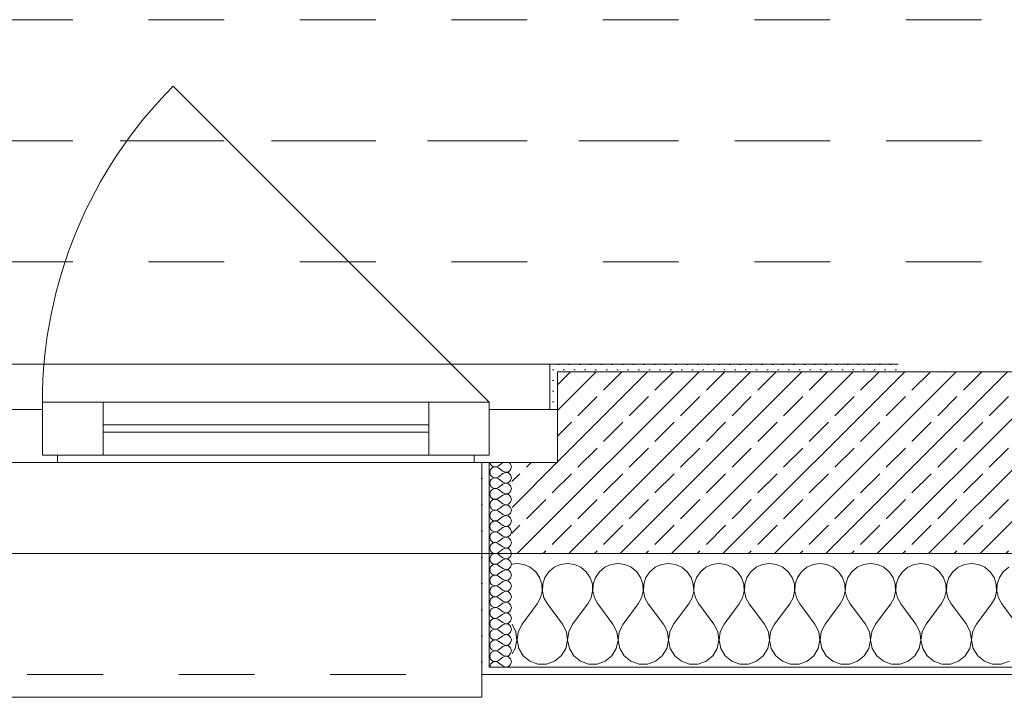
# Model space of a CAD drawing. Header units: metres. Extents: x -3.5 to 65.3, y -10.9 to 16.7.
# Tile 6 of 213: x 2.8 to 4.1, y -0.2 to 0.7. Entities that reach past the tile are written whole.
import ezdxf

# ---------------------------------------------------------------- set-up
doc = ezdxf.new("R2010")
doc.units = ezdxf.units.M
doc.header["$MEASUREMENT"] = 0
for name, pattern in [('Achse', [0.08, 0.04, -0.02, 0, -0.02]), ('Strichlinie doppelt', [0.218722, 0.105833, -0.042333, 0.028222, -0.042333]), ('Strichlinie eng', [0.046, 0.03, -0.016]), ('Untersicht', [0.04, 0.03, -0.01])]:
    doc.linetypes.add(name, pattern=pattern)
for name, color, linetype in [('451 - Universal.Achsen Raster', 7, 'Continuous'), ('603 - Struktur.Bodenplatte_ Decke Roh', 7, 'Continuous'), ('604 - Struktur.Wand Aussen', 7, 'Continuous'), ('608 - Struktur.Träger', 7, 'Continuous')]:
    doc.layers.add(name, color=color, linetype=linetype)
pattern_1 = [(0, (0, 0), (0, 0.03464102), [0, -0.02]), (0, (0.01, 0.01732), (0, 0.03464102), [0, -0.02])]
pattern_2 = [(45, (0, 0), (-0.007071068, 0.007071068), [0, -0.01])]

# ---------------------------------------------------------------- blocks, each defined once
blk = doc.blocks.new('*X20')
at = {"layer": '604 - Struktur.Wand Aussen', "color": 7, "linetype": 'Continuous', "lineweight": 5}
for p, q in [((3.4667, -0.0083), (3.46, -0.0093)), ((3.4758, -0.0096), (3.4667, -0.0083)), ((3.4842, -0.0133), (3.4758, -0.0096)), ((3.5242, -0.0096), (3.5158, -0.0133)), ((3.5333, -0.0083), (3.5242, -0.0096)), ((3.5424, -0.0096), (3.5333, -0.0083)), ((3.5509, -0.0133), (3.5424, -0.0096)), ((3.5909, -0.0096), (3.5825, -0.0133)), ((3.6, -0.0083), (3.5909, -0.0096)), ((3.6091, -0.0096), (3.6, -0.0083)), ((3.6175, -0.0133), (3.6091, -0.0096)), ((3.6576, -0.0096), (3.6491, -0.0133)), ((3.6667, -0.0083), (3.6576, -0.0096)), ((3.6758, -0.0096), (3.6667, -0.0083)), ((3.6842, -0.0133), (3.6758, -0.0096)), ((3.7242, -0.0096), (3.7158, -0.0133)), ((3.7333, -0.0083), (3.7242, -0.0096)), ((3.7424, -0.0096), (3.7333, -0.0083)), ((3.7509, -0.0133), (3.7424, -0.0096)), ((3.7909, -0.0096), (3.7825, -0.0133)), ((3.8, -0.0083), (3.7909, -0.0096)), ((3.8091, -0.0096), (3.8, -0.0083)), ((3.8175, -0.0133), (3.8091, -0.0096)), ((3.8576, -0.0096), (3.8491, -0.0133)), ((3.8667, -0.0083), (3.8576, -0.0096)), ((3.8758, -0.0096), (3.8667, -0.0083)), ((3.8842, -0.0133), (3.8758, -0.0096)), ((3.9242, -0.0096), (3.9158, -0.0133)), ((3.9333, -0.0083), (3.9242, -0.0096)), ((3.9424, -0.0096), (3.9333, -0.0083)), ((3.9509, -0.0133), (3.9424, -0.0096)), ((3.9909, -0.0096), (3.9825, -0.0133)), ((4, -0.0083), (3.9909, -0.0096)), ((4.0091, -0.0096), (4, -0.0083)), ((4.0175, -0.0133), (4.0091, -0.0096)), ((4.0576, -0.0096), (4.0491, -0.0133)), ((4.0667, -0.0083), (4.0576, -0.0096)), ((4.0758, -0.0096), (4.0667, -0.0083)), ((4.0842, -0.0133), (4.0758, -0.0096)), ((3.4913, -0.0192), (3.4842, -0.0133)), ((3.4965, -0.0268), (3.4913, -0.0192)), ((3.5087, -0.0192), (3.5035, -0.0268)), ((3.5158, -0.0133), (3.5087, -0.0192)), ((3.5579, -0.0192), (3.5509, -0.0133)), ((3.5631, -0.0268), (3.5579, -0.0192)), ((3.5754, -0.0192), (3.5702, -0.0268)), ((3.5825, -0.0133), (3.5754, -0.0192)), ((3.6246, -0.0192), (3.6175, -0.0133)), ((3.6298, -0.0268), (3.6246, -0.0192)), ((3.6421, -0.0192), (3.6369, -0.0268)), ((3.6491, -0.0133), (3.6421, -0.0192)), ((3.6913, -0.0192), (3.6842, -0.0133)), ((3.6965, -0.0268), (3.6913, -0.0192)), ((3.7087, -0.0192), (3.7035, -0.0268)), ((3.7158, -0.0133), (3.7087, -0.0192)), ((3.7579, -0.0192), (3.7509, -0.0133)), ((3.7631, -0.0268), (3.7579, -0.0192)), ((3.7754, -0.0192), (3.7702, -0.0268)), ((3.7825, -0.0133), (3.7754, -0.0192)), ((3.8246, -0.0192), (3.8175, -0.0133)), ((3.8298, -0.0268), (3.8246, -0.0192)), ((3.8421, -0.0192), (3.8369, -0.0268)), ((3.8491, -0.0133), (3.8421, -0.0192)), ((3.8913, -0.0192), (3.8842, -0.0133)), ((3.8965, -0.0268), (3.8913, -0.0192)), ((3.9087, -0.0192), (3.9035, -0.0268)), ((3.9158, -0.0133), (3.9087, -0.0192)), ((3.9579, -0.0192), (3.9509, -0.0133)), ((3.9631, -0.0268), (3.9579, -0.0192)), ((3.9754, -0.0192), (3.9702, -0.0268)), ((3.9825, -0.0133), (3.9754, -0.0192)), ((4.0246, -0.0192), (4.0175, -0.0133)), ((4.0298, -0.0268), (4.0246, -0.0192)), ((4.0421, -0.0192), (4.0369, -0.0268)), ((4.0491, -0.0133), (4.0421, -0.0192)), ((4.0913, -0.0192), (4.0842, -0.0133)), ((4.0965, -0.0268), (4.0913, -0.0192)), ((4.1087, -0.0192), (4.1035, -0.0268)), ((4.1158, -0.0133), (4.1087, -0.0192)), ((3.4994, -0.0355), (3.4965, -0.0268)), ((3.4999, -0.0447), (3.4994, -0.0355)), ((3.5006, -0.0355), (3.5001, -0.0447)), ((3.5035, -0.0268), (3.5006, -0.0355)), ((3.5661, -0.0355), (3.5631, -0.0268)), ((3.5665, -0.0447), (3.5661, -0.0355)), ((3.5672, -0.0355), (3.5668, -0.0447)), ((3.5702, -0.0268), (3.5672, -0.0355)), ((3.6328, -0.0355), (3.6298, -0.0268)), ((3.6332, -0.0447), (3.6328, -0.0355)), ((3.6339, -0.0355), (3.6335, -0.0447)), ((3.6369, -0.0268), (3.6339, -0.0355)), ((3.6994, -0.0355), (3.6965, -0.0268)), ((3.6999, -0.0447), (3.6994, -0.0355)), ((3.7006, -0.0355), (3.7001, -0.0447)), ((3.7035, -0.0268), (3.7006, -0.0355)), ((3.7661, -0.0355), (3.7631, -0.0268)), ((3.7665, -0.0447), (3.7661, -0.0355)), ((3.7672, -0.0355), (3.7668, -0.0447)), ((3.7702, -0.0268), (3.7672, -0.0355)), ((3.8328, -0.0355), (3.8298, -0.0268)), ((3.8332, -0.0447), (3.8328, -0.0355)), ((3.8339, -0.0355), (3.8335, -0.0447)), ((3.8369, -0.0268), (3.8339, -0.0355)), ((3.8994, -0.0355), (3.8965, -0.0268)), ((3.8999, -0.0447), (3.8994, -0.0355)), ((3.9006, -0.0355), (3.9001, -0.0447)), ((3.9035, -0.0268), (3.9006, -0.0355)), ((3.9661, -0.0355), (3.9631, -0.0268)), ((3.9665, -0.0447), (3.9661, -0.0355)), ((3.9672, -0.0355), (3.9668, -0.0447)), ((3.9702, -0.0268), (3.9672, -0.0355)), ((4.0328, -0.0355), (4.0298, -0.0268)), ((4.0332, -0.0447), (4.0328, -0.0355)), ((4.0339, -0.0355), (4.0335, -0.0447)), ((4.0369, -0.0268), (4.0339, -0.0355)), ((4.0994, -0.0355), (4.0965, -0.0268)), ((4.0999, -0.0447), (4.0994, -0.0355)), ((4.1006, -0.0355), (4.1001, -0.0447)), ((4.1035, -0.0268), (4.1006, -0.0355)), ((3.4978, -0.0536), (3.4999, -0.0447)), ((3.5001, -0.0447), (3.5022, -0.0536)), ((3.5645, -0.0536), (3.5665, -0.0447)), ((3.5668, -0.0447), (3.5689, -0.0536)), ((3.6311, -0.0536), (3.6332, -0.0447)), ((3.6335, -0.0447), (3.6355, -0.0536)), ((3.6978, -0.0536), (3.6999, -0.0447)), ((3.7001, -0.0447), (3.7022, -0.0536)), ((3.7645, -0.0536), (3.7665, -0.0447)), ((3.7668, -0.0447), (3.7689, -0.0536)), ((3.8311, -0.0536), (3.8332, -0.0447)), ((3.8335, -0.0447), (3.8355, -0.0536)), ((3.8978, -0.0536), (3.8999, -0.0447)), ((3.9001, -0.0447), (3.9022, -0.0536)), ((3.9645, -0.0536), (3.9665, -0.0447)), ((3.9668, -0.0447), (3.9689, -0.0536)), ((4.0311, -0.0536), (4.0332, -0.0447)), ((4.0335, -0.0447), (4.0355, -0.0536)), ((4.0978, -0.0536), (4.0999, -0.0447)), ((4.1001, -0.0447), (4.1022, -0.0536)), ((3.4733, -0.0883), (3.4933, -0.0617)), ((3.4933, -0.0617), (3.4978, -0.0536)), ((3.5022, -0.0536), (3.5067, -0.0617)), ((3.5267, -0.0883), (3.5067, -0.0617)), ((3.54, -0.0883), (3.56, -0.0617)), ((3.56, -0.0617), (3.5645, -0.0536)), ((3.5689, -0.0536), (3.5733, -0.0617)), ((3.5933, -0.0883), (3.5733, -0.0617)), ((3.6067, -0.0883), (3.6267, -0.0617)), ((3.6267, -0.0617), (3.6311, -0.0536)), ((3.6355, -0.0536), (3.64, -0.0617)), ((3.66, -0.0883), (3.64, -0.0617)), ((3.6733, -0.0883), (3.6933, -0.0617)), ((3.6933, -0.0617), (3.6978, -0.0536)), ((3.7022, -0.0536), (3.7067, -0.0617)), ((3.7267, -0.0883), (3.7067, -0.0617)), ((3.74, -0.0883), (3.76, -0.0617)), ((3.76, -0.0617), (3.7645, -0.0536)), ((3.7689, -0.0536), (3.7733, -0.0617)), ((3.7933, -0.0883), (3.7733, -0.0617)), ((3.8067, -0.0883), (3.8267, -0.0617)), ((3.8267, -0.0617), (3.8311, -0.0536)), ((3.8355, -0.0536), (3.84, -0.0617)), ((3.86, -0.0883), (3.84, -0.0617)), ((3.8733, -0.0883), (3.8933, -0.0617)), ((3.8933, -0.0617), (3.8978, -0.0536)), ((3.9022, -0.0536), (3.9067, -0.0617)), ((3.9267, -0.0883), (3.9067, -0.0617)), ((3.94, -0.0883), (3.96, -0.0617)), ((3.96, -0.0617), (3.9645, -0.0536)), ((3.9689, -0.0536), (3.9733, -0.0617)), ((3.9933, -0.0883), (3.9733, -0.0617)), ((4.0067, -0.0883), (4.0267, -0.0617)), ((4.0267, -0.0617), (4.0311, -0.0536)), ((4.0355, -0.0536), (4.04, -0.0617)), ((4.06, -0.0883), (4.04, -0.0617)), ((4.0733, -0.0883), (4.0933, -0.0617)), ((4.0933, -0.0617), (4.0978, -0.0536)), ((4.1022, -0.0536), (4.1067, -0.0617)), ((4.1267, -0.0883), (4.1067, -0.0617)), ((3.4651, -0.0984), (3.46, -0.0883)), ((3.4733, -0.0883), (3.4682, -0.0984)), ((3.5318, -0.0984), (3.5267, -0.0883)), ((3.54, -0.0883), (3.5349, -0.0984)), ((3.5985, -0.0984), (3.5933, -0.0883)), ((3.6067, -0.0883), (3.6015, -0.0984)), ((3.6651, -0.0984), (3.66, -0.0883)), ((3.6733, -0.0883), (3.6682, -0.0984)), ((3.7318, -0.0984), (3.7267, -0.0883)), ((3.74, -0.0883), (3.7349, -0.0984)), ((3.7985, -0.0984), (3.7933, -0.0883)), ((3.8067, -0.0883), (3.8015, -0.0984)), ((3.8651, -0.0984), (3.86, -0.0883)), ((3.8733, -0.0883), (3.8682, -0.0984)), ((3.9318, -0.0984), (3.9267, -0.0883)), ((3.94, -0.0883), (3.9349, -0.0984)), ((3.9985, -0.0984), (3.9933, -0.0883)), ((4.0067, -0.0883), (4.0015, -0.0984)), ((4.0651, -0.0984), (4.06, -0.0883)), ((4.0733, -0.0883), (4.0682, -0.0984)), ((3.4666, -0.1096), (3.4651, -0.0984)), ((3.4682, -0.0984), (3.4667, -0.1096)), ((3.5333, -0.1096), (3.5318, -0.0984)), ((3.5349, -0.0984), (3.5334, -0.1096)), ((3.6, -0.1096), (3.5985, -0.0984)), ((3.6015, -0.0984), (3.6, -0.1096)), ((3.6666, -0.1096), (3.6651, -0.0984)), ((3.6682, -0.0984), (3.6667, -0.1096)), ((3.7333, -0.1096), (3.7318, -0.0984)), ((3.7349, -0.0984), (3.7334, -0.1096)), ((3.8, -0.1096), (3.7985, -0.0984)), ((3.8015, -0.0984), (3.8, -0.1096)), ((3.8666, -0.1096), (3.8651, -0.0984)), ((3.8682, -0.0984), (3.8667, -0.1096)), ((3.9333, -0.1096), (3.9318, -0.0984)), ((3.9349, -0.0984), (3.9334, -0.1096)), ((4, -0.1096), (3.9985, -0.0984)), ((4.0015, -0.0984), (4, -0.1096)), ((4.0666, -0.1096), (4.0651, -0.0984)), ((4.0682, -0.0984), (4.0667, -0.1096)), ((3.4643, -0.1207), (3.4666, -0.1096)), ((3.4667, -0.1096), (3.469, -0.1207)), ((3.531, -0.1207), (3.5333, -0.1096)), ((3.5334, -0.1096), (3.5357, -0.1207)), ((3.5976, -0.1207), (3.6, -0.1096)), ((3.6, -0.1096), (3.6024, -0.1207)), ((3.6643, -0.1207), (3.6666, -0.1096)), ((3.6667, -0.1096), (3.669, -0.1207)), ((3.731, -0.1207), (3.7333, -0.1096)), ((3.7334, -0.1096), (3.7357, -0.1207)), ((3.7976, -0.1207), (3.8, -0.1096)), ((3.8, -0.1096), (3.8024, -0.1207)), ((3.8643, -0.1207), (3.8666, -0.1096)), ((3.8667, -0.1096), (3.869, -0.1207)), ((3.931, -0.1207), (3.9333, -0.1096)), ((3.9334, -0.1096), (3.9357, -0.1207)), ((3.9976, -0.1207), (4, -0.1096)), ((4, -0.1096), (4.0024, -0.1207)), ((4.0643, -0.1207), (4.0666, -0.1096)), ((4.0667, -0.1096), (4.069, -0.1207)), ((3.46, -0.1277), (3.4643, -0.1207)), ((3.469, -0.1207), (3.4749, -0.1303)), ((3.5251, -0.1303), (3.531, -0.1207)), ((3.5357, -0.1207), (3.5416, -0.1303)), ((3.5917, -0.1303), (3.5976, -0.1207)), ((3.6024, -0.1207), (3.6083, -0.1303)), ((3.6584, -0.1303), (3.6643, -0.1207)), ((3.669, -0.1207), (3.6749, -0.1303)), ((3.7251, -0.1303), (3.731, -0.1207)), ((3.7357, -0.1207), (3.7416, -0.1303)), ((3.7917, -0.1303), (3.7976, -0.1207)), ((3.8024, -0.1207), (3.8083, -0.1303)), ((3.8584, -0.1303), (3.8643, -0.1207)), ((3.869, -0.1207), (3.8749, -0.1303)), ((3.9251, -0.1303), (3.931, -0.1207)), ((3.9357, -0.1207), (3.9416, -0.1303)), ((3.9917, -0.1303), (3.9976, -0.1207)), ((4.0024, -0.1207), (4.0083, -0.1303)), ((4.0584, -0.1303), (4.0643, -0.1207)), ((4.069, -0.1207), (4.0749, -0.1303)), ((3.4749, -0.1303), (3.4837, -0.1374)), ((3.4837, -0.1374), (3.4943, -0.1412)), ((3.4943, -0.1412), (3.5057, -0.1412)), ((3.5057, -0.1412), (3.5163, -0.1374)), ((3.5163, -0.1374), (3.5251, -0.1303)), ((3.5416, -0.1303), (3.5504, -0.1374)), ((3.5504, -0.1374), (3.561, -0.1412)), ((3.561, -0.1412), (3.5723, -0.1412)), ((3.5723, -0.1412), (3.583, -0.1374)), ((3.583, -0.1374), (3.5917, -0.1303)), ((3.6083, -0.1303), (3.617, -0.1374)), ((3.617, -0.1374), (3.6277, -0.1412)), ((3.6277, -0.1412), (3.639, -0.1412)), ((3.639, -0.1412), (3.6496, -0.1374)), ((3.6496, -0.1374), (3.6584, -0.1303)), ((3.6749, -0.1303), (3.6837, -0.1374)), ((3.6837, -0.1374), (3.6943, -0.1412)), ((3.6943, -0.1412), (3.7057, -0.1412)), ((3.7057, -0.1412), (3.7163, -0.1374)), ((3.7163, -0.1374), (3.7251, -0.1303)), ((3.7416, -0.1303), (3.7504, -0.1374)), ((3.7504, -0.1374), (3.761, -0.1412)), ((3.761, -0.1412), (3.7723, -0.1412)), ((3.7723, -0.1412), (3.783, -0.1374)), ((3.783, -0.1374), (3.7917, -0.1303)), ((3.8083, -0.1303), (3.817, -0.1374)), ((3.817, -0.1374), (3.8277, -0.1412)), ((3.8277, -0.1412), (3.839, -0.1412)), ((3.839, -0.1412), (3.8496, -0.1374)), ((3.8496, -0.1374), (3.8584, -0.1303)), ((3.8749, -0.1303), (3.8837, -0.1374)), ((3.8837, -0.1374), (3.8943, -0.1412)), ((3.8943, -0.1412), (3.9057, -0.1412)), ((3.9057, -0.1412), (3.9163, -0.1374)), ((3.9163, -0.1374), (3.9251, -0.1303)), ((3.9416, -0.1303), (3.9504, -0.1374)), ((3.9504, -0.1374), (3.961, -0.1412)), ((3.961, -0.1412), (3.9723, -0.1412)), ((3.9723, -0.1412), (3.983, -0.1374)), ((3.983, -0.1374), (3.9917, -0.1303)), ((4.0083, -0.1303), (4.017, -0.1374)), ((4.017, -0.1374), (4.0277, -0.1412)), ((4.0277, -0.1412), (4.039, -0.1412)), ((4.039, -0.1412), (4.0496, -0.1374)), ((4.0496, -0.1374), (4.0584, -0.1303)), ((4.0749, -0.1303), (4.0837, -0.1374)), ((4.0837, -0.1374), (4.0943, -0.1412)), ((4.0943, -0.1412), (4.1057, -0.1412)), ((4.1057, -0.1412), (4.1163, -0.1374))]:
    blk.add_line(p, q, dxfattribs=at)
blk = doc.blocks.new('*X62')
at = {"layer": '604 - Struktur.Wand Aussen', "color": 7, "linetype": 'Continuous', "lineweight": 5}
for p, q in [((3.4309, 0.125), (3.431, 0.1245)), ((3.431, 0.1245), (3.4318, 0.1227)), ((3.4318, 0.1227), (3.433, 0.1212)), ((3.433, 0.1174), (3.4318, 0.1159)), ((3.433, 0.1212), (3.4347, 0.12)), ((3.4347, 0.1185), (3.433, 0.1174)), ((3.4347, 0.12), (3.4365, 0.1194)), ((3.4365, 0.1192), (3.4347, 0.1185)), ((3.4365, 0.1194), (3.4385, 0.1193)), ((3.4385, 0.1193), (3.4365, 0.1192)), ((3.4385, 0.1193), (3.4404, 0.1198)), ((3.4404, 0.1188), (3.4385, 0.1193)), ((3.4404, 0.1198), (3.4421, 0.1207)), ((3.4421, 0.1179), (3.4404, 0.1188)), ((3.4479, 0.125), (3.4421, 0.1207)), ((3.4479, 0.1136), (3.4421, 0.1179)), ((3.4582, 0.123), (3.4561, 0.125)), ((3.4593, 0.1193), (3.4582, 0.123)), ((3.4582, 0.1155), (3.4593, 0.1193)), ((3.431, 0.1141), (3.4307, 0.1121)), ((3.4307, 0.1121), (3.431, 0.1102)), ((3.4318, 0.1159), (3.431, 0.1141)), ((3.431, 0.1102), (3.4318, 0.1084)), ((3.4318, 0.1084), (3.433, 0.1069)), ((3.433, 0.1069), (3.4347, 0.1058)), ((3.4347, 0.1042), (3.433, 0.1031)), ((3.4347, 0.1058), (3.4365, 0.1051)), ((3.4365, 0.1049), (3.4347, 0.1042)), ((3.4365, 0.1051), (3.4385, 0.105)), ((3.4385, 0.105), (3.4365, 0.1049)), ((3.4385, 0.105), (3.4404, 0.1055)), ((3.4404, 0.1045), (3.4385, 0.105)), ((3.4404, 0.1055), (3.4421, 0.1064)), ((3.4421, 0.1036), (3.4404, 0.1045)), ((3.4479, 0.1107), (3.4421, 0.1064)), ((3.4479, 0.1136), (3.4515, 0.1122)), ((3.4515, 0.1121), (3.4479, 0.1107)), ((3.4515, 0.1122), (3.4553, 0.1129)), ((3.4553, 0.1114), (3.4515, 0.1121)), ((3.4553, 0.1129), (3.4582, 0.1155)), ((3.4582, 0.1088), (3.4553, 0.1114)), ((3.4593, 0.105), (3.4582, 0.1088)), ((3.4582, 0.1012), (3.4593, 0.105)), ((3.431, 0.0998), (3.4307, 0.0979)), ((3.4307, 0.0979), (3.431, 0.0959)), ((3.4318, 0.1016), (3.431, 0.0998)), ((3.431, 0.0959), (3.4318, 0.0941)), ((3.433, 0.1031), (3.4318, 0.1016)), ((3.4318, 0.0941), (3.433, 0.0926)), ((3.433, 0.0926), (3.4347, 0.0915)), ((3.4347, 0.0915), (3.4365, 0.0908)), ((3.4385, 0.0907), (3.4404, 0.0912)), ((3.4404, 0.0912), (3.4421, 0.0921)), ((3.4479, 0.0993), (3.4421, 0.1036)), ((3.4479, 0.0964), (3.4421, 0.0921)), ((3.4479, 0.0993), (3.4515, 0.0979)), ((3.4515, 0.0978), (3.4479, 0.0964)), ((3.4515, 0.0979), (3.4553, 0.0986)), ((3.4553, 0.0971), (3.4515, 0.0978)), ((3.4553, 0.0986), (3.4582, 0.1012)), ((3.4582, 0.0945), (3.4553, 0.0971)), ((3.4593, 0.0907), (3.4582, 0.0945)), ((3.431, 0.0855), (3.4307, 0.0836)), ((3.4307, 0.0836), (3.431, 0.0816)), ((3.4318, 0.0873), (3.431, 0.0855)), ((3.431, 0.0816), (3.4318, 0.0798)), ((3.433, 0.0888), (3.4318, 0.0873)), ((3.4318, 0.0798), (3.433, 0.0783)), ((3.4347, 0.09), (3.433, 0.0888)), ((3.433, 0.0783), (3.4347, 0.0772)), ((3.4365, 0.0906), (3.4347, 0.09)), ((3.4365, 0.0908), (3.4385, 0.0907)), ((3.4385, 0.0907), (3.4365, 0.0906)), ((3.4404, 0.0902), (3.4385, 0.0907)), ((3.4421, 0.0893), (3.4404, 0.0902)), ((3.4479, 0.085), (3.4421, 0.0893)), ((3.4479, 0.0821), (3.4421, 0.0779)), ((3.4479, 0.085), (3.4515, 0.0836)), ((3.4515, 0.0835), (3.4479, 0.0821)), ((3.4515, 0.0836), (3.4553, 0.0843)), ((3.4553, 0.0828), (3.4515, 0.0835)), ((3.4553, 0.0843), (3.4582, 0.087)), ((3.4582, 0.0802), (3.4553, 0.0828)), ((3.4582, 0.087), (3.4593, 0.0907)), ((3.4593, 0.0764), (3.4582, 0.0802)), ((3.431, 0.0712), (3.4307, 0.0693)), ((3.4307, 0.0693), (3.431, 0.0673)), ((3.4318, 0.073), (3.431, 0.0712)), ((3.431, 0.0673), (3.4318, 0.0655)), ((3.433, 0.0746), (3.4318, 0.073)), ((3.4318, 0.0655), (3.433, 0.064)), ((3.4347, 0.0757), (3.433, 0.0746)), ((3.4347, 0.0772), (3.4365, 0.0766)), ((3.4365, 0.0763), (3.4347, 0.0757)), ((3.4365, 0.0766), (3.4385, 0.0765)), ((3.4385, 0.0764), (3.4365, 0.0763)), ((3.4385, 0.0765), (3.4404, 0.0769)), ((3.4404, 0.076), (3.4385, 0.0764)), ((3.4404, 0.0769), (3.4421, 0.0779)), ((3.4421, 0.075), (3.4404, 0.076)), ((3.4479, 0.0707), (3.4421, 0.075)), ((3.4479, 0.0679), (3.4421, 0.0636)), ((3.4479, 0.0707), (3.4515, 0.0693)), ((3.4515, 0.0693), (3.4479, 0.0679)), ((3.4515, 0.0693), (3.4553, 0.07)), ((3.4553, 0.0685), (3.4515, 0.0693)), ((3.4553, 0.07), (3.4582, 0.0727)), ((3.4582, 0.0659), (3.4553, 0.0685)), ((3.4582, 0.0727), (3.4593, 0.0764)), ((3.4593, 0.0621), (3.4582, 0.0659)), ((3.431, 0.057), (3.4307, 0.055)), ((3.4307, 0.055), (3.431, 0.053)), ((3.4318, 0.0588), (3.431, 0.057)), ((3.431, 0.053), (3.4318, 0.0512)), ((3.433, 0.0603), (3.4318, 0.0588)), ((3.433, 0.064), (3.4347, 0.0629)), ((3.4347, 0.0614), (3.433, 0.0603)), ((3.4347, 0.0629), (3.4365, 0.0623)), ((3.4365, 0.062), (3.4347, 0.0614)), ((3.4365, 0.0623), (3.4385, 0.0622)), ((3.4385, 0.0621), (3.4365, 0.062)), ((3.4385, 0.0622), (3.4404, 0.0626)), ((3.4404, 0.0617), (3.4385, 0.0621)), ((3.4404, 0.0626), (3.4421, 0.0636)), ((3.4421, 0.0607), (3.4404, 0.0617)), ((3.4479, 0.0564), (3.4421, 0.0607)), ((3.4479, 0.0536), (3.4421, 0.0493)), ((3.4479, 0.0564), (3.4515, 0.055)), ((3.4515, 0.055), (3.4479, 0.0536)), ((3.4515, 0.055), (3.4553, 0.0558)), ((3.4553, 0.0542), (3.4515, 0.055)), ((3.4553, 0.0558), (3.4582, 0.0584)), ((3.4582, 0.0516), (3.4553, 0.0542)), ((3.4582, 0.0584), (3.4593, 0.0621)), ((3.431, 0.0427), (3.4307, 0.0407)), ((3.4307, 0.0407), (3.431, 0.0388)), ((3.4318, 0.0445), (3.431, 0.0427)), ((3.4318, 0.0512), (3.433, 0.0497)), ((3.433, 0.046), (3.4318, 0.0445)), ((3.433, 0.0497), (3.4347, 0.0486)), ((3.4347, 0.0471), (3.433, 0.046)), ((3.4347, 0.0486), (3.4365, 0.048)), ((3.4365, 0.0477), (3.4347, 0.0471)), ((3.4365, 0.048), (3.4385, 0.0479)), ((3.4385, 0.0478), (3.4365, 0.0477)), ((3.4385, 0.0479), (3.4404, 0.0483)), ((3.4404, 0.0474), (3.4385, 0.0478)), ((3.4404, 0.0483), (3.4421, 0.0493)), ((3.4421, 0.0464), (3.4404, 0.0474)), ((3.4479, 0.0421), (3.4421, 0.0464)), ((3.4479, 0.0393), (3.4421, 0.035)), ((3.4479, 0.0421), (3.4515, 0.0407)), ((3.4515, 0.0407), (3.4479, 0.0393)), ((3.4515, 0.0407), (3.4553, 0.0415)), ((3.4553, 0.04), (3.4515, 0.0407)), ((3.4553, 0.0415), (3.4582, 0.0441)), ((3.4582, 0.0373), (3.4553, 0.04)), ((3.4593, 0.0479), (3.4582, 0.0516)), ((3.4582, 0.0441), (3.4593, 0.0479)), ((3.431, 0.0284), (3.4307, 0.0264)), ((3.4307, 0.0264), (3.431, 0.0245)), ((3.431, 0.0388), (3.4318, 0.037)), ((3.4318, 0.0302), (3.431, 0.0284)), ((3.4318, 0.037), (3.433, 0.0354)), ((3.433, 0.0317), (3.4318, 0.0302)), ((3.433, 0.0354), (3.4347, 0.0343)), ((3.4347, 0.0328), (3.433, 0.0317)), ((3.4347, 0.0343), (3.4365, 0.0337)), ((3.4365, 0.0334), (3.4347, 0.0328)), ((3.4365, 0.0337), (3.4385, 0.0336)), ((3.4385, 0.0335), (3.4365, 0.0334)), ((3.4385, 0.0336), (3.4404, 0.034)), ((3.4404, 0.0331), (3.4385, 0.0335)), ((3.4404, 0.034), (3.4421, 0.035)), ((3.4421, 0.0321), (3.4404, 0.0331)), ((3.4479, 0.0279), (3.4421, 0.0321)), ((3.4479, 0.0279), (3.4515, 0.0265)), ((3.4515, 0.0264), (3.4479, 0.025)), ((3.4515, 0.0265), (3.4553, 0.0272)), ((3.4553, 0.0257), (3.4515, 0.0264)), ((3.4553, 0.0272), (3.4582, 0.0298)), ((3.4593, 0.0336), (3.4582, 0.0373)), ((3.4582, 0.0298), (3.4593, 0.0336)), ((3.431, 0.0141), (3.4307, 0.0121)), ((3.431, 0.0245), (3.4318, 0.0227)), ((3.4318, 0.0159), (3.431, 0.0141)), ((3.4318, 0.0227), (3.433, 0.0212)), ((3.433, 0.0174), (3.4318, 0.0159)), ((3.433, 0.0212), (3.4347, 0.02)), ((3.4347, 0.0185), (3.433, 0.0174)), ((3.4347, 0.02), (3.4365, 0.0194)), ((3.4365, 0.0192), (3.4347, 0.0185)), ((3.4365, 0.0194), (3.4385, 0.0193)), ((3.4385, 0.0193), (3.4365, 0.0192)), ((3.4385, 0.0193), (3.4404, 0.0198)), ((3.4404, 0.0188), (3.4385, 0.0193)), ((3.4404, 0.0198), (3.4421, 0.0207)), ((3.4421, 0.0179), (3.4404, 0.0188)), ((3.4479, 0.025), (3.4421, 0.0207)), ((3.4479, 0.0136), (3.4421, 0.0179)), ((3.4479, 0.0136), (3.4515, 0.0122)), ((3.4582, 0.023), (3.4553, 0.0257)), ((3.4553, 0.0129), (3.4582, 0.0155)), ((3.4593, 0.0193), (3.4582, 0.023)), ((3.4582, 0.0155), (3.4593, 0.0193)), ((3.4307, 0.0121), (3.431, 0.0102)), ((3.431, 0.0102), (3.4318, 0.0084)), ((3.4318, 0.0016), (3.431, -0.0002)), ((3.4318, 0.0084), (3.433, 0.0069)), ((3.433, 0.0031), (3.4318, 0.0016)), ((3.433, 0.0069), (3.4347, 0.0058)), ((3.4347, 0.0042), (3.433, 0.0031)), ((3.4347, 0.0058), (3.4365, 0.0051)), ((3.4365, 0.0049), (3.4347, 0.0042)), ((3.4365, 0.0051), (3.4385, 0.005)), ((3.4385, 0.005), (3.4365, 0.0049)), ((3.4385, 0.005), (3.4404, 0.0055)), ((3.4404, 0.0045), (3.4385, 0.005)), ((3.4404, 0.0055), (3.4421, 0.0064)), ((3.4421, 0.0036), (3.4404, 0.0045)), ((3.4479, 0.0107), (3.4421, 0.0064)), ((3.4479, -0.0007), (3.4421, 0.0036)), ((3.4515, 0.0121), (3.4479, 0.0107)), ((3.4515, 0.0122), (3.4553, 0.0129)), ((3.4553, 0.0114), (3.4515, 0.0121)), ((3.4582, 0.0088), (3.4553, 0.0114)), ((3.4553, -0.0014), (3.4582, 0.0012)), ((3.4593, 0.005), (3.4582, 0.0088)), ((3.4582, 0.0012), (3.4593, 0.005)), ((3.431, -0.0002), (3.4307, -0.0021)), ((3.4307, -0.0021), (3.431, -0.0041)), ((3.431, -0.0041), (3.4318, -0.0059)), ((3.4318, -0.0127), (3.431, -0.0145)), ((3.4318, -0.0059), (3.433, -0.0074)), ((3.433, -0.0112), (3.4318, -0.0127)), ((3.433, -0.0074), (3.4347, -0.0085)), ((3.4347, -0.01), (3.433, -0.0112)), ((3.4347, -0.0085), (3.4365, -0.0092)), ((3.4365, -0.0094), (3.4347, -0.01)), ((3.4365, -0.0092), (3.4385, -0.0093)), ((3.4385, -0.0093), (3.4365, -0.0094)), ((3.4385, -0.0093), (3.4404, -0.0088)), ((3.4404, -0.0098), (3.4385, -0.0093)), ((3.4404, -0.0088), (3.4421, -0.0079)), ((3.4421, -0.0107), (3.4404, -0.0098)), ((3.4479, -0.0036), (3.4421, -0.0079)), ((3.4479, -0.015), (3.4421, -0.0107)), ((3.4479, -0.0007), (3.4515, -0.0021)), ((3.4515, -0.0022), (3.4479, -0.0036)), ((3.4515, -0.0021), (3.4553, -0.0014)), ((3.4553, -0.0029), (3.4515, -0.0022)), ((3.4582, -0.0055), (3.4553, -0.0029)), ((3.4593, -0.0093), (3.4582, -0.0055)), ((3.4582, -0.013), (3.4593, -0.0093)), ((3.431, -0.0145), (3.4307, -0.0164)), ((3.4307, -0.0164), (3.431, -0.0184)), ((3.431, -0.0184), (3.4318, -0.0202)), ((3.4318, -0.0202), (3.433, -0.0217)), ((3.433, -0.0254), (3.4318, -0.027)), ((3.433, -0.0217), (3.4347, -0.0228)), ((3.4347, -0.0243), (3.433, -0.0254)), ((3.4347, -0.0228), (3.4365, -0.0234)), ((3.4365, -0.0237), (3.4347, -0.0243)), ((3.4365, -0.0234), (3.4385, -0.0235)), ((3.4385, -0.0236), (3.4365, -0.0237)), ((3.4385, -0.0235), (3.4404, -0.0231)), ((3.4404, -0.024), (3.4385, -0.0236)), ((3.4404, -0.0231), (3.4421, -0.0221)), ((3.4421, -0.025), (3.4404, -0.024)), ((3.4479, -0.0179), (3.4421, -0.0221)), ((3.4479, -0.0293), (3.4421, -0.025)), ((3.4479, -0.015), (3.4515, -0.0164)), ((3.4515, -0.0165), (3.4479, -0.0179)), ((3.4515, -0.0164), (3.4553, -0.0157)), ((3.4553, -0.0172), (3.4515, -0.0165)), ((3.4553, -0.0157), (3.4582, -0.013)), ((3.4582, -0.0198), (3.4553, -0.0172)), ((3.4593, -0.0236), (3.4582, -0.0198)), ((3.4582, -0.0273), (3.4593, -0.0236)), ((3.431, -0.0288), (3.4307, -0.0307)), ((3.4307, -0.0307), (3.431, -0.0327)), ((3.4318, -0.027), (3.431, -0.0288)), ((3.431, -0.0327), (3.4318, -0.0345)), ((3.4318, -0.0345), (3.433, -0.036)), ((3.433, -0.036), (3.4347, -0.0371)), ((3.4347, -0.0386), (3.433, -0.0397)), ((3.4347, -0.0371), (3.4365, -0.0377)), ((3.4365, -0.038), (3.4347, -0.0386)), ((3.4365, -0.0377), (3.4385, -0.0378)), ((3.4385, -0.0379), (3.4365, -0.038)), ((3.4385, -0.0378), (3.4404, -0.0374)), ((3.4404, -0.0383), (3.4385, -0.0379)), ((3.4404, -0.0374), (3.4421, -0.0364)), ((3.4421, -0.0393), (3.4404, -0.0383)), ((3.4479, -0.0321), (3.4421, -0.0364)), ((3.4479, -0.0293), (3.4515, -0.0307)), ((3.4515, -0.0307), (3.4479, -0.0321)), ((3.4515, -0.0307), (3.4553, -0.03)), ((3.4553, -0.0315), (3.4515, -0.0307)), ((3.4553, -0.03), (3.4582, -0.0273)), ((3.4582, -0.0341), (3.4553, -0.0315)), ((3.4593, -0.0379), (3.4582, -0.0341)), ((3.4582, -0.0416), (3.4593, -0.0379)), ((3.431, -0.043), (3.4307, -0.045)), ((3.4307, -0.045), (3.431, -0.047)), ((3.4318, -0.0412), (3.431, -0.043)), ((3.431, -0.047), (3.4318, -0.0488)), ((3.433, -0.0397), (3.4318, -0.0412)), ((3.4318, -0.0488), (3.433, -0.0503)), ((3.433, -0.0503), (3.4347, -0.0514)), ((3.4347, -0.0514), (3.4365, -0.052)), ((3.4385, -0.0521), (3.4404, -0.0517)), ((3.4404, -0.0517), (3.4421, -0.0507)), ((3.4479, -0.0436), (3.4421, -0.0393)), ((3.4479, -0.0464), (3.4421, -0.0507)), ((3.4479, -0.0436), (3.4515, -0.045)), ((3.4515, -0.045), (3.4479, -0.0464)), ((3.4515, -0.045), (3.4553, -0.0442)), ((3.4553, -0.0458), (3.4515, -0.045)), ((3.4553, -0.0442), (3.4582, -0.0416)), ((3.4582, -0.0484), (3.4553, -0.0458)), ((3.4593, -0.0521), (3.4582, -0.0484)), ((3.431, -0.0573), (3.4307, -0.0593)), ((3.4307, -0.0593), (3.431, -0.0612)), ((3.4318, -0.0555), (3.431, -0.0573)), ((3.431, -0.0612), (3.4318, -0.063)), ((3.433, -0.054), (3.4318, -0.0555)), ((3.4318, -0.063), (3.433, -0.0646)), ((3.4347, -0.0529), (3.433, -0.054)), ((3.433, -0.0646), (3.4347, -0.0657)), ((3.4365, -0.0523), (3.4347, -0.0529)), ((3.4365, -0.052), (3.4385, -0.0521)), ((3.4385, -0.0522), (3.4365, -0.0523)), ((3.4404, -0.0526), (3.4385, -0.0522)), ((3.4421, -0.0536), (3.4404, -0.0526)), ((3.4404, -0.066), (3.4421, -0.065)), ((3.4479, -0.0579), (3.4421, -0.0536)), ((3.4479, -0.0607), (3.4421, -0.065)), ((3.4479, -0.0579), (3.4515, -0.0593)), ((3.4515, -0.0593), (3.4479, -0.0607)), ((3.4515, -0.0593), (3.4553, -0.0585)), ((3.4553, -0.06), (3.4515, -0.0593)), ((3.4553, -0.0585), (3.4582, -0.0559)), ((3.4582, -0.0627), (3.4553, -0.06)), ((3.4582, -0.0559), (3.4593, -0.0521)), ((3.4593, -0.0664), (3.4582, -0.0627)), ((3.431, -0.0716), (3.4307, -0.0736)), ((3.4307, -0.0736), (3.431, -0.0755)), ((3.4318, -0.0698), (3.431, -0.0716)), ((3.431, -0.0755), (3.4318, -0.0773)), ((3.433, -0.0683), (3.4318, -0.0698)), ((3.4318, -0.0773), (3.433, -0.0788)), ((3.4347, -0.0672), (3.433, -0.0683)), ((3.4347, -0.0657), (3.4365, -0.0663)), ((3.4365, -0.0666), (3.4347, -0.0672)), ((3.4365, -0.0663), (3.4385, -0.0664)), ((3.4385, -0.0665), (3.4365, -0.0666)), ((3.4385, -0.0664), (3.4404, -0.066)), ((3.4404, -0.0669), (3.4385, -0.0665)), ((3.4421, -0.0679), (3.4404, -0.0669)), ((3.4479, -0.0721), (3.4421, -0.0679)), ((3.4479, -0.075), (3.4421, -0.0793)), ((3.4479, -0.0721), (3.4515, -0.0735)), ((3.4515, -0.0736), (3.4479, -0.075)), ((3.4515, -0.0735), (3.4553, -0.0728)), ((3.4553, -0.0743), (3.4515, -0.0736)), ((3.4553, -0.0728), (3.4582, -0.0702)), ((3.4582, -0.077), (3.4553, -0.0743)), ((3.4582, -0.0702), (3.4593, -0.0664)), ((3.4593, -0.0807), (3.4582, -0.077)), ((3.431, -0.0859), (3.4307, -0.0879)), ((3.4307, -0.0879), (3.431, -0.0898)), ((3.4318, -0.0841), (3.431, -0.0859)), ((3.431, -0.0898), (3.4318, -0.0916)), ((3.433, -0.0826), (3.4318, -0.0841)), ((3.433, -0.0788), (3.4347, -0.08)), ((3.4347, -0.0815), (3.433, -0.0826)), ((3.4347, -0.08), (3.4365, -0.0806)), ((3.4365, -0.0808), (3.4347, -0.0815)), ((3.4365, -0.0806), (3.4385, -0.0807)), ((3.4385, -0.0807), (3.4365, -0.0808)), ((3.4385, -0.0807), (3.4404, -0.0802)), ((3.4404, -0.0812), (3.4385, -0.0807)), ((3.4404, -0.0802), (3.4421, -0.0793)), ((3.4421, -0.0821), (3.4404, -0.0812)), ((3.4479, -0.0864), (3.4421, -0.0821)), ((3.4479, -0.0893), (3.4421, -0.0936)), ((3.4479, -0.0864), (3.4515, -0.0878)), ((3.4515, -0.0879), (3.4479, -0.0893)), ((3.4515, -0.0878), (3.4553, -0.0871)), ((3.4553, -0.0886), (3.4515, -0.0879)), ((3.4553, -0.0871), (3.4582, -0.0845)), ((3.4582, -0.0912), (3.4553, -0.0886)), ((3.4582, -0.0845), (3.4593, -0.0807)), ((3.431, -0.1002), (3.4307, -0.1021)), ((3.4307, -0.1021), (3.431, -0.1041)), ((3.4318, -0.0984), (3.431, -0.1002)), ((3.4318, -0.0916), (3.433, -0.0931)), ((3.433, -0.0969), (3.4318, -0.0984)), ((3.433, -0.0931), (3.4347, -0.0942)), ((3.4347, -0.0958), (3.433, -0.0969)), ((3.4347, -0.0942), (3.4365, -0.0949)), ((3.4365, -0.0951), (3.4347, -0.0958)), ((3.4365, -0.0949), (3.4385, -0.095)), ((3.4385, -0.095), (3.4365, -0.0951)), ((3.4385, -0.095), (3.4404, -0.0945)), ((3.4404, -0.0955), (3.4385, -0.095)), ((3.4404, -0.0945), (3.4421, -0.0936)), ((3.4421, -0.0964), (3.4404, -0.0955)), ((3.4479, -0.1007), (3.4421, -0.0964)), ((3.4479, -0.1036), (3.4421, -0.1079)), ((3.4479, -0.1007), (3.4515, -0.1021)), ((3.4515, -0.1022), (3.4479, -0.1036)), ((3.4515, -0.1021), (3.4553, -0.1014)), ((3.4553, -0.1029), (3.4515, -0.1022)), ((3.4553, -0.1014), (3.4582, -0.0988)), ((3.4582, -0.1055), (3.4553, -0.1029)), ((3.4593, -0.095), (3.4582, -0.0912)), ((3.4582, -0.0988), (3.4593, -0.095)), ((3.431, -0.1145), (3.4307, -0.1164)), ((3.4307, -0.1164), (3.431, -0.1184)), ((3.431, -0.1041), (3.4318, -0.1059)), ((3.4318, -0.1127), (3.431, -0.1145)), ((3.4318, -0.1059), (3.433, -0.1074)), ((3.433, -0.1112), (3.4318, -0.1127)), ((3.433, -0.1074), (3.4347, -0.1085)), ((3.4347, -0.11), (3.433, -0.1112)), ((3.4347, -0.1085), (3.4365, -0.1092)), ((3.4365, -0.1094), (3.4347, -0.11)), ((3.4365, -0.1092), (3.4385, -0.1093)), ((3.4385, -0.1093), (3.4365, -0.1094)), ((3.4385, -0.1093), (3.4404, -0.1088)), ((3.4404, -0.1098), (3.4385, -0.1093)), ((3.4404, -0.1088), (3.4421, -0.1079)), ((3.4421, -0.1107), (3.4404, -0.1098)), ((3.4479, -0.115), (3.4421, -0.1107)), ((3.4479, -0.115), (3.4515, -0.1164)), ((3.4515, -0.1165), (3.4479, -0.1179)), ((3.4515, -0.1164), (3.4553, -0.1157)), ((3.4553, -0.1172), (3.4515, -0.1165)), ((3.4553, -0.1157), (3.4582, -0.113)), ((3.4593, -0.1093), (3.4582, -0.1055)), ((3.4582, -0.113), (3.4593, -0.1093)), ((3.431, -0.1288), (3.4307, -0.1307)), ((3.431, -0.1184), (3.4318, -0.1202)), ((3.4318, -0.127), (3.431, -0.1288)), ((3.4318, -0.1202), (3.433, -0.1217)), ((3.433, -0.1254), (3.4318, -0.127)), ((3.433, -0.1217), (3.4347, -0.1228)), ((3.4347, -0.1243), (3.433, -0.1254)), ((3.4347, -0.1228), (3.4365, -0.1234)), ((3.4365, -0.1237), (3.4347, -0.1243)), ((3.4365, -0.1234), (3.4385, -0.1235)), ((3.4385, -0.1236), (3.4365, -0.1237)), ((3.4385, -0.1235), (3.4404, -0.1231)), ((3.4404, -0.124), (3.4385, -0.1236)), ((3.4404, -0.1231), (3.4421, -0.1221)), ((3.4421, -0.125), (3.4404, -0.124)), ((3.4479, -0.1179), (3.4421, -0.1221)), ((3.4479, -0.1293), (3.4421, -0.125)), ((3.4479, -0.1293), (3.4515, -0.1307)), ((3.4515, -0.1307), (3.4553, -0.13)), ((3.4582, -0.1198), (3.4553, -0.1172)), ((3.4553, -0.13), (3.4582, -0.1273)), ((3.4593, -0.1236), (3.4582, -0.1198)), ((3.4582, -0.1273), (3.4593, -0.1236)), ((3.4307, -0.1307), (3.431, -0.1327)), ((3.431, -0.1327), (3.4318, -0.1345)), ((3.4318, -0.1412), (3.431, -0.143)), ((3.4318, -0.1345), (3.433, -0.136)), ((3.433, -0.1397), (3.4318, -0.1412)), ((3.433, -0.136), (3.4347, -0.1371)), ((3.4347, -0.1386), (3.433, -0.1397)), ((3.4347, -0.1371), (3.4365, -0.1377)), ((3.4365, -0.138), (3.4347, -0.1386)), ((3.4365, -0.1377), (3.4385, -0.1378)), ((3.4385, -0.1379), (3.4365, -0.138)), ((3.4385, -0.1378), (3.4404, -0.1374)), ((3.4404, -0.1383), (3.4385, -0.1379)), ((3.4404, -0.1374), (3.4421, -0.1364)), ((3.4421, -0.1393), (3.4404, -0.1383)), ((3.4479, -0.1321), (3.4421, -0.1364)), ((3.4479, -0.1436), (3.4421, -0.1393)), ((3.4515, -0.1307), (3.4479, -0.1321)), ((3.4553, -0.1315), (3.4515, -0.1307)), ((3.4582, -0.1341), (3.4553, -0.1315)), ((3.4553, -0.1442), (3.4582, -0.1416)), ((3.4593, -0.1379), (3.4582, -0.1341)), ((3.4582, -0.1416), (3.4593, -0.1379)), ((3.431, -0.143), (3.4307, -0.145)), ((3.4479, -0.1436), (3.4515, -0.145)), ((3.4515, -0.145), (3.4553, -0.1442))]:
    blk.add_line(p, q, dxfattribs=at)

msp = doc.modelspace()

# ---------------------------------------------------------------- hatches: boundary and pattern name
at = {"layer": '604 - Struktur.Wand Aussen', "linetype": 'Continuous', "lineweight": 0, "true_color": 0x000000}
h = msp.add_hatch(dxfattribs=at)
h.set_pattern_fill('Gips_0001', color=18, style=0, pattern_type=2)
h.set_pattern_definition(pattern_2)
h.paths.add_polyline_path([(3.51, 0.255), (3.51, 0.195), (3.52, 0.195), (3.52, 0.255)])
h = msp.add_hatch(dxfattribs=at)
h.set_pattern_fill('Gips_0001', color=18, style=0, pattern_type=2)
h.set_pattern_definition(pattern_2)
h.paths.add_polyline_path([(3.52, 0.255), (3.52, 0.245), (3.97, 0.245), (3.97, 0.255)])
h = msp.add_hatch(dxfattribs=at)
h.set_pattern_fill('Beton__Stahlbeton_0001', color=18, style=0, pattern_type=2)
h.set_pattern_definition([(45, (0, 0), (-0.03394113, 0.03394113), []), (45, (-0.01697, 0.01697), (-0.03394113, 0.03394113), [0.036, -0.012])])
h.paths.add_polyline_path([(3.46, 0.125), (3.46, 0.005), (4.78, 0.005), (4.78, 0.125), (4.72, 0.125), (4.72, 0.195), (4.72, 0.245), (3.52, 0.245), (3.52, 0.195), (3.52, 0.125)])
h = msp.add_hatch(dxfattribs=at)
h.set_pattern_fill('Verputz_0001', color=18, style=0, pattern_type=2)
h.set_pattern_definition(pattern_1)
h.paths.add_polyline_path([(3.43, 0.125), (3.42, 0.125), (3.42, -0.155), (3.43, -0.155)])
h = msp.add_hatch(dxfattribs=at)
h.set_pattern_fill('Verputz_0001', color=18, style=0, pattern_type=2)
h.set_pattern_definition(pattern_1)
h.paths.add_polyline_path([(3.43, -0.145), (3.43, -0.155), (4.81, -0.155), (4.81, -0.145)])

# ---------------------------------------------------------------- linework, layer by layer
at = {"layer": '451 - Universal.Achsen Raster', "color": 160, "linetype": 'Strichlinie doppelt', "lineweight": 9, "true_color": 0x3232ff}
msp.add_line((64.935, 0.55), (-3.175, 0.55), dxfattribs=at)
at = {"layer": '603 - Struktur.Bodenplatte_ Decke Roh', "color": 7, "linetype": 'Continuous', "lineweight": 18, "flags": 128}
msp.add_lwpolyline([(-0.015, 0.005), (43.73, 0.005)], dxfattribs=at)
at = {"layer": '604 - Struktur.Wand Aussen', "color": 7, "linetype": 'Continuous', "lineweight": 9}
for p, q in [((3.43, 0.205), (3.0128, 0.6222)), ((1.13, 0.255), (3.51, 0.255)), ((3.42, -0.185), (3.42, -0.155)), ((1.22, -0.185), (3.42, -0.185))]:
    msp.add_line(p, q, dxfattribs=at)
at = {"layer": '604 - Struktur.Wand Aussen', "color": 7, "linetype": 'Strichlinie eng', "lineweight": 9}
for p, q in [((1.13, 0.255), (3.51, 0.255)), ((1.22, -0.155), (3.42, -0.155))]:
    msp.add_line(p, q, dxfattribs=at)
at = {"layer": '604 - Struktur.Wand Aussen', "color": 7, "linetype": 'Continuous', "lineweight": 5}
for p, q in [((3.51, 0.245), (3.51, 0.255)), ((3.52, 0.255), (3.51, 0.255)), ((3.51, 0.245), (3.51, 0.255)), ((3.51, 0.195), (3.51, 0.245)), ((3.51, 0.195), (3.51, 0.245)), ((3.52, 0.195), (3.51, 0.195)), ((3.52, 0.195), (3.51, 0.195)), ((3.52, 0.195), (3.51, 0.195)), ((3.42, 0.005), (3.42, 0.125)), ((3.43, 0.125), (3.42, 0.125)), ((3.43, 0.125), (3.42, 0.125)), ((3.43, 0.125), (3.42, 0.125)), ((3.42, 0.005), (3.42, 0.125)), ((3.46, 0.125), (3.43, 0.125)), ((3.43, 0.125), (3.43, -0.145)), ((3.43, -0.145), (3.43, 0.125)), ((3.46, 0.125), (3.43, 0.125)), ((3.46, 0.125), (3.43, 0.125)), ((3.42, -0.005), (3.42, 0.005)), ((3.42, -0.005), (3.42, 0.005)), ((3.42, -0.145), (3.42, -0.005)), ((3.42, -0.145), (3.42, -0.005)), ((3.42, -0.155), (3.42, -0.145)), ((3.42, -0.155), (3.42, -0.145)), ((3.43, -0.155), (3.42, -0.155)), ((3.46, -0.145), (3.43, -0.145)), ((3.46, -0.145), (4.78, -0.145))]:
    msp.add_line(p, q, dxfattribs=at)
at = {"layer": '604 - Struktur.Wand Aussen', "color": 7, "linetype": 'Continuous', "lineweight": 13}
for p, q in [((4.72, 0.245), (3.52, 0.245)), ((3.52, 0.245), (3.52, 0.195)), ((2.8, 0.195), (2.82, 0.195)), ((2.82, 0.195), (2.84, 0.195)), ((2.84, 0.135), (2.84, 0.205)), ((2.84, 0.205), (2.92, 0.205)), ((2.84, 0.195), (2.84, 0.135)), ((2.92, 0.205), (3.35, 0.205)), ((2.92, 0.205), (2.92, 0.135)), ((3.35, 0.135), (3.35, 0.205)), ((3.35, 0.205), (3.43, 0.205)), ((3.43, 0.205), (3.43, 0.135)), ((3.43, 0.135), (3.43, 0.195)), ((3.43, 0.195), (3.52, 0.195)), ((3.52, 0.125), (3.52, 0.195)), ((3.52, 0.125), (3.52, 0.195)), ((3.52, 0.125), (3.52, 0.195)), ((2.92, 0.175), (3.35, 0.175)), ((3.35, 0.165), (2.92, 0.165)), ((2.84, 0.135), (2.86, 0.135)), ((2.92, 0.135), (2.84, 0.135)), ((2.86, 0.135), (2.86, 0.125)), ((3.35, 0.135), (2.92, 0.135)), ((3.43, 0.135), (3.35, 0.135)), ((3.41, 0.125), (3.41, 0.135)), ((3.41, 0.135), (3.43, 0.135)), ((2.82, 0.125), (2.78, 0.125)), ((2.86, 0.125), (2.82, 0.125)), ((3.41, 0.125), (2.86, 0.125)), ((3.52, 0.125), (3.41, 0.125)), ((3.46, 0.125), (3.52, 0.125)), ((3.46, 0.125), (3.52, 0.125)), ((3.46, 0.125), (3.52, 0.125)), ((3.46, 0.005), (4.78, 0.005))]:
    msp.add_line(p, q, dxfattribs=at)
at = {"layer": '604 - Struktur.Wand Aussen', "color": 7, "linetype": 'Continuous', "lineweight": 5, "flags": 128}
for points in [[(3.97, 0.255), (3.52, 0.255)], [(3.43, -0.155), (4.81, -0.155)]]:
    msp.add_lwpolyline(points, dxfattribs=at)
at = {"layer": '604 - Struktur.Wand Aussen', "color": 7, "linetype": 'Continuous', "lineweight": 9}
msp.add_arc((3.43, 0.205), 0.59, 135, 180, dxfattribs=at)
msp.add_point((3.51, 0.255), dxfattribs=at)
at = {"layer": '608 - Struktur.Träger', "color": 7, "linetype": 'Untersicht', "lineweight": 13}
for p, q in [((0.38, 0.71), (61.88, 0.71)), ((0.38, 0.39), (61.88, 0.39))]:
    msp.add_line(p, q, dxfattribs=at)
at = {"layer": '608 - Struktur.Träger', "color": 7, "linetype": 'Achse', "lineweight": 9}
msp.add_line((0.38, 0.55), (61.88, 0.55), dxfattribs=at)

# ---------------------------------------------------------------- block references
at = {"layer": '604 - Struktur.Wand Aussen', "color": 7, "lineweight": 18}
for name in ['*X62', '*X20']:
    msp.add_blockref(name, (0, 0), dxfattribs=at)

doc.saveas('drawing.dxf')
